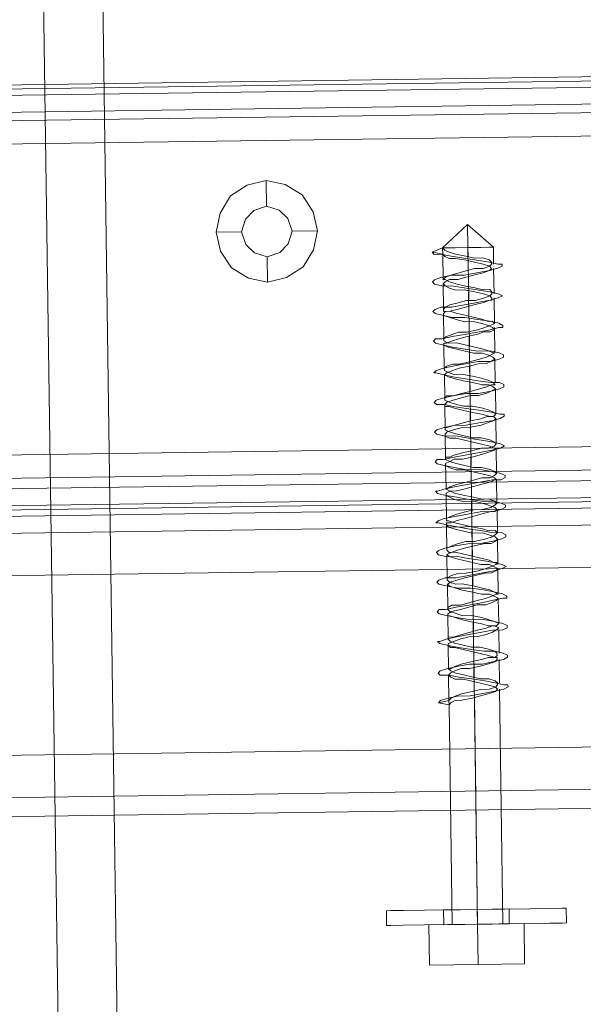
# Model space of a CAD drawing. Extents: x 147111805 to 147230536, y 410950310 to 411028142.
# Tile 120 of 256: x 147170173 to 147170229, y 410977427 to 410977526. Entities that reach past the tile are written whole.
import ezdxf

# ---------------------------------------------------------------- set-up
doc = ezdxf.new("R2010")
doc.units = 0
doc.header["$LTSCALE"] = 100
doc.layers.add('T--A9041--_VERHARDINGEN_Tegels', color=9, linetype='Continuous', transparency=0.3)
doc.layers.add('T--L9071--_TERREINMEUBILAIR_Stoelen', color=1, linetype='Continuous')

# ---------------------------------------------------------------- blocks, each defined once
blk = doc.blocks.new('Picknicktafel 180x160cm')
at = {"layer": 'T--L9071--_TERREINMEUBILAIR_Stoelen', "lineweight": 0}
for p, q in [((1583.628, 1589.117), (1583.628, 0)), ((1601.571, 0), (1601.571, 1589.117)), ((1579.407, 1588.061), (1579.407, 1.055)), ((1605.793, 1588.061), (1605.793, 1.055)), ((1577.507, 3.589), (1577.507, 1585.528)), ((1607.482, 1585.528), (1607.482, 3.589)), ((1577.507, 1540.565), (1577.507, 48.552)), ((1607.482, 1540.565), (1607.482, 48.552)), ((1579.407, 1538.032), (1579.407, 51.085)), ((1605.793, 1538.032), (1605.793, 51.085)), ((1583.628, 1537.188), (1583.628, 52.14)), ((1601.571, 1537.188), (1601.571, 52.14)), ((1607.482, 10.555), (1607.482, 277.8)), ((1607.482, 10.555), (1607.482, 277.8)), ((1608.538, 10.555), (1608.538, 277.8)), ((1611.282, 10.555), (1611.282, 277.8)), ((1613.604, 277.8), (1613.604, 10.555)), ((1644.635, 10.555), (1644.635, 277.8)), ((1644.635, 10.555), (1644.635, 277.8)), ((1647.801, 10.555), (1647.801, 277.8)), ((1650.123, 10.555), (1650.123, 277.8)), ((1650.545, 277.8), (1650.545, 10.555)), ((1607.482, 259.857), (1607.482, 28.287)), ((1608.115, 28.287), (1608.115, 259.857)), ((1610.226, 28.287), (1610.226, 259.857)), ((1613.604, 28.287), (1613.604, 259.857)), ((1613.604, 28.287), (1613.604, 259.857)), ((1644.635, 259.857), (1644.635, 28.287)), ((1646.957, 28.287), (1646.957, 259.857)), ((1649.49, 28.287), (1649.49, 259.857)), ((1650.545, 28.287), (1650.545, 259.857)), ((1650.545, 28.287), (1650.545, 259.857)), ((1794.089, 131.089), (6.122, 131.089)), ((6.122, 131.089), (1794.089, 131.089)), ((1794.089, 131.089), (6.122, 131.089)), ((1794.089, 131.089), (6.122, 131.089)), ((6.122, 125.179), (1794.089, 125.179)), ((1794.089, 125.179), (6.122, 125.179)), ((1794.089, 125.179), (6.122, 125.179)), ((1794.089, 125.179), (6.122, 125.179)), ((1633.658, 113.78), (1635.558, 114.202)), ((1635.558, 114.202), (1637.457, 113.78)), ((1635.558, 114.202), (1635.558, 111.669)), ((1631.969, 112.724), (1633.658, 113.78)), ((1637.457, 113.78), (1639.146, 112.724)), ((1630.914, 111.036), (1631.969, 112.724)), ((1639.146, 112.724), (1640.202, 111.036)), ((1634.291, 111.247), (1633.447, 110.402)), ((1633.447, 110.402), (1634.291, 111.247)), ((1635.558, 111.669), (1634.291, 111.247)), ((1634.291, 111.247), (1635.558, 111.669)), ((1636.824, 111.247), (1635.558, 111.669)), ((1635.558, 111.669), (1636.824, 111.247)), ((1637.669, 110.402), (1636.824, 111.247)), ((1636.824, 111.247), (1637.669, 110.402)), ((1630.491, 109.136), (1630.914, 111.036)), ((1633.447, 110.402), (1633.025, 109.136)), ((1633.025, 109.136), (1633.447, 110.402)), ((1638.091, 109.136), (1637.669, 110.402)), ((1637.669, 110.402), (1638.091, 109.136)), ((1640.202, 111.036), (1640.624, 109.136)), ((1630.914, 107.236), (1630.491, 109.136)), ((1630.491, 109.136), (1630.491, 109.136)), ((1630.491, 109.136), (1633.025, 109.136)), ((1633.025, 109.136), (1633.447, 107.869)), ((1633.447, 107.869), (1633.025, 109.136)), ((1633.025, 109.136), (1633.025, 109.136)), ((1637.669, 107.869), (1638.091, 109.136)), ((1638.091, 109.136), (1637.669, 107.869)), ((1638.091, 109.136), (1638.091, 109.136)), ((1640.624, 109.136), (1638.091, 109.136)), ((1640.624, 109.136), (1640.202, 107.236)), ((1631.969, 105.547), (1630.914, 107.236)), ((1633.447, 107.869), (1634.291, 107.025)), ((1634.291, 107.025), (1633.447, 107.869)), ((1636.824, 107.025), (1637.669, 107.869)), ((1637.669, 107.869), (1636.824, 107.025)), ((1640.202, 107.236), (1639.146, 105.547)), ((1634.291, 107.025), (1635.558, 106.603)), ((1635.558, 106.603), (1634.291, 107.025)), ((1635.558, 106.603), (1636.824, 107.025)), ((1636.824, 107.025), (1635.558, 106.603)), ((1635.558, 104.069), (1635.558, 106.603)), ((1633.658, 104.492), (1631.969, 105.547)), ((1639.146, 105.547), (1637.457, 104.492)), ((1635.558, 104.069), (1633.658, 104.492)), ((1637.457, 104.492), (1635.558, 104.069)), ((1566.108, 98.159), (1566.108, 97.737)), ((1566.108, 97.737), (1566.108, 98.159)), ((1566.108, 98.159), (1566.108, 98.159)), ((1567.585, 98.159), (1566.108, 98.159)), ((1566.108, 97.737), (1566.108, 96.47)), ((1566.108, 96.47), (1566.108, 97.737)), ((1567.585, 98.159), (1567.585, 97.737)), ((1567.585, 97.737), (1567.585, 98.159)), ((1567.585, 98.159), (1567.585, 98.159)), ((1567.585, 97.737), (1567.585, 96.47)), ((1567.585, 96.47), (1567.585, 97.737)), ((1566.108, 96.47), (1566.108, 94.359)), ((1566.108, 94.359), (1566.108, 96.47)), ((1567.585, 96.47), (1567.585, 94.359)), ((1567.585, 94.359), (1567.585, 96.47)), ((1566.108, 94.359), (1566.108, 91.826)), ((1566.108, 91.826), (1566.108, 94.359)), ((1567.585, 94.359), (1567.585, 91.826)), ((1567.585, 91.826), (1567.585, 94.359)), ((1566.108, 93.937), (1562.097, 93.937)), ((1562.097, 93.937), (1562.097, 89.082)), ((1566.108, 93.937), (1562.097, 93.937)), ((1562.097, 89.082), (1562.097, 93.937)), ((1566.108, 89.082), (1566.108, 93.937)), ((1566.108, 93.937), (1566.108, 89.082)), ((1566.108, 92.459), (1566.108, 92.037)), ((1566.108, 92.037), (1566.108, 92.459)), ((1566.108, 92.459), (1566.108, 92.459)), ((1567.585, 92.459), (1566.108, 92.459)), ((1567.585, 92.037), (1567.585, 92.459)), ((1567.585, 92.459), (1567.585, 92.037)), ((1588.273, 92.67), (1588.061, 91.615)), ((1588.484, 92.459), (1588.273, 92.67)), ((1588.484, 91.615), (1588.273, 92.67)), ((1588.695, 91.826), (1588.484, 92.459)), ((1591.228, 92.67), (1591.017, 92.459)), ((1591.017, 92.459), (1591.017, 91.615)), ((1591.439, 92.459), (1591.228, 92.67)), ((1591.65, 91.826), (1591.439, 92.459)), ((1594.183, 92.459), (1593.972, 91.615)), ((1594.394, 92.67), (1594.183, 92.459)), ((1594.394, 92.459), (1594.394, 92.67)), ((1594.605, 91.826), (1594.394, 92.459)), ((1597.139, 92.459), (1596.927, 91.615)), ((1597.35, 92.67), (1597.139, 92.459)), ((1597.561, 92.459), (1597.35, 92.67)), ((1597.561, 91.826), (1597.561, 92.459)), ((1600.094, 92.459), (1599.883, 91.615)), ((1600.305, 92.67), (1600.094, 92.459)), ((1600.516, 92.459), (1600.305, 92.67)), ((1600.727, 91.826), (1600.516, 92.459)), ((1603.049, 92.459), (1602.838, 91.615)), ((1603.26, 92.67), (1603.049, 92.459)), ((1603.471, 92.459), (1603.26, 92.67)), ((1603.682, 91.826), (1603.471, 92.459)), ((1606.216, 92.459), (1606.004, 91.615)), ((1606.427, 92.459), (1606.216, 92.67)), ((1606.216, 92.67), (1606.216, 92.459)), ((1606.638, 91.826), (1606.427, 92.459)), ((1609.171, 92.459), (1608.96, 91.615)), ((1609.382, 92.67), (1609.171, 92.459)), ((1609.382, 92.459), (1609.382, 92.67)), ((1609.593, 91.826), (1609.382, 92.459)), ((1612.126, 92.459), (1611.915, 91.615)), ((1612.337, 92.67), (1612.126, 92.459)), ((1612.548, 92.459), (1612.337, 92.67)), ((1612.548, 91.826), (1612.548, 92.459)), ((1615.082, 92.459), (1614.87, 91.615)), ((1615.293, 92.67), (1615.082, 92.459)), ((1615.504, 92.459), (1615.293, 92.67)), ((1615.715, 91.826), (1615.504, 92.459)), ((1618.248, 92.67), (1618.037, 92.459)), ((1618.037, 92.459), (1618.037, 91.615)), ((1618.459, 92.459), (1618.248, 92.67)), ((1618.67, 91.826), (1618.459, 92.459)), ((1621.203, 92.459), (1620.992, 91.615)), ((1621.414, 92.459), (1621.203, 92.67)), ((1621.203, 92.67), (1621.203, 92.459)), ((1621.625, 91.826), (1621.414, 92.459)), ((1624.159, 92.459), (1623.947, 91.615)), ((1624.37, 92.67), (1624.159, 92.459)), ((1624.581, 92.459), (1624.37, 92.67)), ((1624.581, 91.826), (1624.581, 92.459)), ((1627.114, 92.459), (1626.903, 91.615)), ((1627.325, 92.67), (1627.114, 92.459)), ((1627.536, 92.459), (1627.325, 92.67)), ((1627.747, 91.826), (1627.536, 92.459)), ((1630.069, 92.459), (1629.858, 91.615)), ((1630.28, 92.67), (1630.069, 92.459)), ((1630.491, 92.459), (1630.28, 92.67)), ((1630.702, 91.826), (1630.491, 92.459)), ((1633.236, 92.67), (1633.025, 92.459)), ((1633.236, 92.67), (1633.025, 91.615)), ((1633.025, 92.459), (1633.025, 91.826)), ((1633.658, 91.615), (1633.236, 92.67)), ((1566.108, 92.037), (1566.108, 90.77)), ((1566.108, 90.77), (1566.108, 92.037)), ((1566.108, 91.826), (1566.108, 89.082)), ((1566.108, 89.082), (1566.108, 91.826)), ((1566.108, 91.404), (1566.108, 91.615)), ((1566.108, 91.615), (1566.108, 91.404)), ((1566.108, 91.615), (1588.061, 91.615)), ((1567.585, 90.77), (1567.585, 92.037)), ((1567.585, 92.037), (1567.585, 90.77)), ((1567.585, 91.826), (1567.585, 89.082)), ((1567.585, 89.082), (1567.585, 91.826)), ((1588.061, 91.615), (1588.484, 91.615)), ((1588.273, 91.404), (1588.061, 91.615)), ((1588.061, 91.615), (1588.484, 91.615)), ((1588.484, 91.615), (1588.695, 91.404)), ((1588.484, 91.615), (1591.017, 91.615)), ((1588.906, 90.77), (1588.695, 91.826)), ((1591.017, 91.615), (1590.806, 90.559)), ((1591.017, 91.615), (1590.806, 91.404)), ((1591.228, 91.404), (1591.017, 91.615)), ((1591.439, 91.404), (1591.65, 91.615)), ((1591.861, 90.77), (1591.65, 91.826)), ((1591.65, 91.615), (1591.65, 91.404)), ((1591.65, 91.615), (1593.972, 91.615)), ((1593.972, 91.615), (1593.761, 90.559)), ((1593.972, 91.615), (1593.761, 91.404)), ((1594.183, 91.615), (1593.972, 91.615)), ((1594.394, 90.982), (1594.183, 91.615)), ((1594.394, 91.404), (1594.605, 91.615)), ((1594.816, 90.77), (1594.605, 91.826)), ((1594.605, 91.615), (1594.816, 91.615)), ((1594.605, 91.615), (1597.139, 91.615)), ((1594.816, 91.615), (1594.816, 90.982)), ((1596.927, 91.615), (1596.716, 90.559)), ((1597.139, 91.615), (1596.927, 91.615)), ((1596.927, 91.615), (1596.927, 91.404)), ((1597.35, 91.193), (1597.139, 91.615)), ((1597.35, 91.404), (1597.561, 91.615)), ((1597.772, 90.77), (1597.561, 91.826)), ((1597.561, 91.615), (1597.772, 91.615)), ((1597.561, 91.615), (1600.094, 91.615)), ((1597.772, 91.615), (1597.983, 91.193)), ((1599.883, 91.615), (1599.672, 90.559)), ((1600.094, 91.615), (1599.883, 91.404)), ((1600.305, 91.193), (1600.094, 91.615)), ((1600.305, 91.404), (1600.516, 91.615)), ((1600.516, 91.615), (1600.727, 91.615)), ((1600.516, 91.615), (1603.049, 91.615)), ((1600.727, 90.77), (1600.727, 91.826)), ((1600.727, 91.615), (1600.938, 91.193)), ((1602.838, 91.615), (1602.838, 90.559)), ((1603.049, 91.615), (1602.838, 91.404)), ((1603.26, 91.193), (1603.049, 91.615)), ((1603.26, 91.404), (1603.471, 91.615)), ((1603.471, 91.615), (1603.682, 91.615)), ((1603.471, 91.615), (1606.004, 91.615)), ((1603.894, 90.77), (1603.682, 91.826)), ((1603.682, 91.615), (1603.894, 91.193)), ((1606.004, 91.615), (1605.793, 90.559)), ((1606.004, 91.615), (1605.793, 91.404)), ((1606.216, 91.615), (1606.004, 91.615)), ((1606.216, 91.193), (1606.216, 91.615)), ((1606.427, 91.404), (1606.427, 91.615)), ((1606.427, 91.615), (1606.638, 91.615)), ((1606.849, 90.77), (1606.638, 91.826)), ((1606.638, 91.615), (1606.849, 91.193)), ((1606.638, 91.615), (1608.96, 91.615)), ((1608.96, 91.615), (1608.749, 90.559)), ((1608.96, 91.615), (1608.749, 91.193)), ((1609.171, 91.615), (1608.96, 91.615)), ((1609.382, 91.193), (1609.171, 91.615)), ((1609.382, 91.193), (1609.593, 91.615)), ((1609.804, 90.77), (1609.593, 91.826)), ((1609.593, 91.615), (1609.804, 91.193)), ((1609.593, 91.615), (1612.126, 91.615)), ((1611.915, 91.615), (1611.704, 90.559)), ((1611.915, 91.615), (1611.704, 91.193)), ((1612.126, 91.615), (1611.915, 91.615)), ((1612.337, 91.193), (1612.126, 91.615)), ((1612.337, 91.193), (1612.548, 91.615)), ((1612.759, 90.77), (1612.548, 91.826)), ((1612.548, 91.615), (1612.759, 91.615)), ((1612.548, 91.615), (1615.082, 91.615)), ((1612.759, 91.615), (1612.759, 91.193)), ((1614.87, 91.615), (1614.659, 91.193)), ((1614.87, 91.615), (1614.87, 90.559)), ((1615.082, 91.615), (1614.87, 91.615)), ((1615.293, 91.404), (1615.082, 91.615)), ((1615.293, 91.193), (1615.504, 91.615)), ((1615.504, 91.615), (1615.715, 91.615)), ((1615.504, 91.615), (1618.037, 91.615)), ((1615.926, 90.77), (1615.715, 91.826)), ((1615.715, 91.615), (1615.715, 91.404)), ((1618.037, 91.615), (1617.826, 90.77)), ((1618.037, 91.615), (1617.826, 91.615)), ((1617.826, 91.615), (1617.826, 91.193)), ((1618.248, 91.404), (1618.037, 91.615)), ((1618.248, 91.193), (1618.459, 91.615)), ((1618.459, 91.615), (1618.67, 91.615)), ((1618.881, 90.77), (1618.67, 91.826)), ((1618.67, 91.615), (1618.881, 91.404)), ((1618.67, 91.615), (1620.992, 91.615)), ((1620.992, 91.615), (1620.781, 90.77)), ((1620.992, 91.615), (1620.781, 91.193)), ((1621.203, 91.404), (1620.992, 91.615)), ((1621.203, 91.193), (1621.414, 91.615)), ((1621.414, 91.615), (1621.625, 91.615)), ((1621.837, 90.77), (1621.625, 91.826)), ((1621.625, 91.615), (1621.837, 91.404)), ((1621.625, 91.615), (1623.947, 91.615)), ((1623.947, 91.615), (1623.736, 90.77)), ((1623.947, 91.615), (1623.736, 91.193)), ((1624.159, 91.615), (1623.947, 91.615)), ((1624.159, 91.193), (1624.37, 91.615)), ((1624.159, 91.404), (1624.159, 91.615)), ((1624.37, 91.615), (1624.581, 91.615)), ((1624.792, 90.77), (1624.581, 91.826)), ((1624.581, 91.615), (1624.792, 91.404)), ((1624.581, 91.615), (1627.114, 91.615)), ((1626.903, 91.615), (1626.692, 90.77)), ((1626.903, 91.615), (1626.692, 90.982)), ((1627.114, 91.615), (1626.903, 91.615)), ((1627.325, 91.404), (1627.114, 91.615)), ((1627.325, 90.982), (1627.325, 91.615)), ((1627.325, 91.615), (1627.536, 91.615)), ((1627.536, 91.615), (1627.747, 91.404)), ((1627.536, 91.615), (1630.069, 91.615)), ((1627.747, 90.77), (1627.747, 91.826)), ((1629.858, 91.615), (1629.858, 90.77)), ((1630.069, 91.615), (1629.858, 91.404)), ((1630.28, 91.404), (1630.069, 91.615)), ((1630.491, 91.404), (1630.491, 91.615)), ((1630.491, 91.615), (1630.702, 91.404)), ((1630.491, 91.615), (1633.025, 91.615)), ((1630.914, 90.77), (1630.702, 91.826)), ((1633.025, 91.826), (1632.813, 90.77)), ((1633.025, 91.615), (1632.813, 91.404)), ((1633.658, 91.615), (1633.025, 91.615)), ((1633.025, 91.615), (1633.658, 91.615)), ((1633.447, 91.404), (1633.658, 91.615)), ((1633.658, 91.404), (1633.658, 91.615)), ((1633.658, 91.615), (1633.658, 91.404)), ((1635.98, 89.082), (1633.658, 91.615)), ((1566.108, 90.348), (1566.108, 91.404)), ((1566.108, 91.404), (1566.108, 90.348)), ((1566.108, 90.77), (1566.108, 89.082)), ((1566.108, 89.082), (1566.108, 90.77)), ((1567.585, 89.082), (1567.585, 90.77)), ((1567.585, 90.77), (1567.585, 89.082)), ((1588.484, 90.982), (1588.273, 91.404)), ((1588.484, 90.348), (1588.484, 90.982)), ((1588.695, 91.404), (1588.906, 90.982)), ((1588.906, 90.982), (1589.117, 90.348)), ((1588.906, 89.504), (1588.906, 90.77)), ((1590.806, 91.404), (1590.595, 90.982)), ((1590.595, 90.982), (1590.595, 90.137)), ((1590.806, 90.559), (1590.595, 89.293)), ((1591.017, 90.137), (1591.228, 90.982)), ((1591.228, 90.982), (1591.439, 91.404)), ((1591.439, 90.982), (1591.228, 91.404)), ((1591.65, 90.348), (1591.439, 90.982)), ((1591.65, 91.404), (1591.861, 90.982)), ((1591.861, 90.982), (1592.072, 90.348)), ((1592.072, 89.504), (1591.861, 90.77)), ((1593.761, 90.982), (1593.55, 90.137)), ((1593.761, 90.559), (1593.55, 89.293)), ((1593.761, 91.404), (1593.761, 90.982)), ((1593.972, 90.137), (1594.183, 90.982)), ((1594.183, 90.982), (1594.394, 91.404)), ((1594.605, 90.348), (1594.394, 90.982)), ((1594.816, 90.982), (1595.028, 90.348)), ((1595.028, 89.504), (1594.816, 90.77)), ((1596.716, 90.77), (1596.505, 90.137)), ((1596.716, 90.559), (1596.505, 89.293)), ((1596.927, 91.404), (1596.716, 90.77)), ((1596.927, 90.137), (1597.139, 90.77)), ((1597.139, 90.77), (1597.35, 91.404)), ((1597.561, 90.348), (1597.35, 91.193)), ((1597.983, 89.504), (1597.772, 90.77)), ((1597.983, 91.193), (1597.983, 90.348)), ((1599.672, 90.77), (1599.461, 90.137)), ((1599.883, 91.404), (1599.672, 90.77)), ((1599.672, 90.559), (1599.672, 89.293)), ((1600.094, 90.77), (1600.305, 91.404)), ((1600.094, 90.137), (1600.094, 90.77)), ((1600.516, 90.559), (1600.305, 91.193)), ((1600.727, 89.715), (1600.516, 90.559)), ((1600.938, 89.504), (1600.727, 90.77)), ((1600.938, 91.193), (1601.149, 90.559)), ((1601.149, 90.559), (1601.149, 89.715)), ((1602.627, 90.77), (1602.416, 89.926)), ((1602.838, 91.404), (1602.627, 90.77)), ((1602.838, 90.559), (1602.627, 89.504)), ((1603.049, 89.926), (1603.26, 90.77)), ((1603.26, 90.77), (1603.26, 91.404)), ((1603.471, 90.559), (1603.26, 91.193)), ((1603.682, 89.715), (1603.471, 90.559)), ((1603.894, 91.193), (1604.105, 90.559)), ((1604.105, 89.504), (1603.894, 90.77)), ((1604.105, 90.559), (1604.316, 89.715)), ((1605.582, 90.77), (1605.371, 89.926)), ((1605.793, 91.404), (1605.582, 90.77)), ((1605.793, 90.559), (1605.582, 89.504)), ((1606.004, 89.926), (1606.216, 90.77)), ((1606.216, 90.77), (1606.427, 91.404)), ((1606.427, 90.559), (1606.216, 91.193)), ((1606.638, 89.715), (1606.427, 90.559)), ((1606.849, 91.193), (1607.06, 90.559)), ((1607.06, 89.504), (1606.849, 90.77)), ((1607.06, 90.559), (1607.271, 89.715)), ((1608.538, 90.77), (1608.326, 89.926)), ((1608.749, 91.193), (1608.538, 90.77)), ((1608.749, 90.559), (1608.538, 89.504)), ((1608.96, 89.926), (1609.171, 90.77)), ((1609.171, 90.77), (1609.382, 91.193)), ((1609.382, 90.559), (1609.382, 91.193)), ((1609.593, 89.715), (1609.382, 90.559)), ((1609.804, 91.193), (1610.015, 90.559)), ((1610.015, 89.504), (1609.804, 90.77)), ((1610.015, 90.559), (1610.226, 89.715)), ((1611.704, 91.193), (1611.493, 90.559)), ((1611.704, 90.559), (1611.493, 89.504)), ((1611.493, 90.559), (1611.493, 89.715)), ((1611.915, 89.715), (1612.126, 90.559)), ((1612.126, 90.559), (1612.337, 91.193)), ((1612.548, 90.77), (1612.337, 91.193)), ((1612.548, 89.926), (1612.548, 90.77)), ((1612.759, 91.193), (1612.971, 90.77)), ((1612.971, 89.504), (1612.759, 90.77)), ((1612.971, 90.77), (1613.182, 89.926)), ((1614.659, 90.559), (1614.448, 89.715)), ((1614.659, 91.193), (1614.659, 90.559)), ((1614.87, 90.559), (1614.659, 89.504)), ((1614.87, 89.715), (1615.082, 90.559)), ((1615.082, 90.559), (1615.293, 91.193)), ((1615.504, 90.77), (1615.293, 91.404)), ((1615.715, 89.926), (1615.504, 90.77)), ((1615.715, 91.404), (1615.926, 90.77)), ((1615.926, 89.504), (1615.926, 90.77)), ((1615.926, 90.77), (1616.137, 89.926)), ((1617.615, 90.559), (1617.404, 89.715)), ((1617.826, 91.193), (1617.615, 90.559)), ((1617.826, 90.77), (1617.615, 89.504)), ((1617.826, 89.715), (1618.037, 90.559)), ((1618.037, 90.559), (1618.248, 91.193)), ((1618.459, 90.77), (1618.248, 91.404)), ((1618.67, 89.926), (1618.459, 90.77)), ((1618.881, 91.404), (1618.881, 90.77)), ((1619.092, 89.504), (1618.881, 90.77)), ((1618.881, 90.77), (1619.092, 89.926)), ((1620.57, 90.559), (1620.359, 89.715)), ((1620.781, 91.193), (1620.57, 90.559)), ((1620.781, 90.77), (1620.57, 89.504)), ((1620.992, 90.559), (1621.203, 91.193)), ((1620.992, 89.715), (1620.992, 90.559)), ((1621.414, 90.77), (1621.203, 91.404)), ((1621.625, 90.137), (1621.414, 90.77)), ((1621.837, 91.404), (1622.048, 90.77)), ((1622.048, 89.504), (1621.837, 90.77)), ((1622.048, 90.77), (1622.048, 90.137)), ((1623.736, 91.193), (1623.525, 90.348)), ((1623.736, 90.77), (1623.525, 89.504)), ((1624.37, 90.77), (1624.159, 91.404)), ((1624.159, 90.348), (1624.159, 91.193)), ((1624.581, 90.137), (1624.37, 90.77)), ((1624.792, 91.404), (1625.003, 90.77)), ((1625.003, 89.504), (1624.792, 90.77)), ((1625.003, 90.77), (1625.214, 90.137)), ((1626.692, 90.982), (1626.481, 90.348)), ((1626.692, 90.77), (1626.692, 89.504)), ((1627.114, 90.348), (1627.325, 90.982)), ((1627.325, 90.982), (1627.325, 91.404)), ((1627.536, 90.137), (1627.325, 90.982)), ((1627.747, 91.404), (1627.958, 90.982)), ((1627.958, 89.504), (1627.747, 90.77)), ((1627.958, 90.982), (1628.169, 90.137)), ((1629.647, 90.982), (1629.436, 90.348)), ((1629.858, 91.404), (1629.647, 90.982)), ((1629.858, 90.77), (1629.647, 89.504)), ((1630.069, 90.348), (1630.28, 90.982)), ((1630.28, 90.982), (1630.491, 91.404)), ((1630.491, 90.982), (1630.28, 91.404)), ((1630.491, 90.137), (1630.491, 90.982)), ((1630.702, 91.404), (1630.914, 90.982)), ((1630.914, 90.982), (1631.125, 90.137)), ((1630.914, 89.504), (1630.914, 90.77)), ((1632.813, 91.404), (1632.602, 90.982)), ((1632.602, 90.982), (1632.602, 90.348)), ((1632.813, 90.77), (1632.602, 89.504)), ((1633.025, 90.348), (1633.236, 90.982)), ((1633.236, 90.982), (1633.447, 91.404)), ((1633.658, 90.348), (1633.658, 91.404)), ((1633.658, 91.404), (1633.658, 90.348)), ((1566.108, 89.082), (1566.108, 90.348)), ((1566.108, 90.348), (1566.108, 89.082)), ((1588.695, 89.293), (1588.484, 90.348)), ((1589.117, 88.237), (1588.906, 89.504)), ((1589.117, 90.348), (1589.328, 89.293)), ((1590.595, 90.137), (1590.383, 89.293)), ((1590.806, 89.293), (1591.017, 90.137)), ((1591.65, 89.504), (1591.65, 90.348)), ((1591.861, 88.448), (1591.65, 89.504)), ((1592.072, 90.348), (1592.283, 89.504)), ((1592.072, 88.237), (1592.072, 89.504)), ((1592.283, 89.504), (1592.494, 88.448)), ((1593.55, 90.137), (1593.339, 89.293)), ((1593.761, 89.293), (1593.972, 90.137)), ((1594.816, 89.504), (1594.605, 90.348)), ((1594.816, 88.66), (1594.816, 89.504)), ((1595.028, 90.348), (1595.239, 89.504)), ((1595.239, 88.237), (1595.028, 89.504)), ((1595.239, 89.504), (1595.45, 88.66)), ((1596.505, 90.137), (1596.294, 89.293)), ((1596.927, 89.293), (1596.927, 90.137)), ((1597.772, 89.504), (1597.561, 90.348)), ((1597.983, 88.66), (1597.772, 89.504)), ((1597.983, 90.348), (1598.194, 89.504)), ((1598.194, 88.237), (1597.983, 89.504)), ((1598.194, 89.504), (1598.405, 88.66)), ((1599.461, 90.137), (1599.249, 89.082)), ((1599.883, 89.082), (1600.094, 90.137)), ((1600.938, 88.66), (1600.727, 89.715)), ((1601.149, 88.237), (1600.938, 89.504)), ((1601.149, 89.715), (1601.36, 88.66)), ((1602.416, 89.926), (1602.205, 89.082)), ((1602.627, 89.504), (1602.416, 88.026)), ((1602.838, 89.082), (1603.049, 89.926)), ((1603.894, 88.871), (1603.682, 89.715)), ((1604.105, 88.237), (1604.105, 89.504)), ((1604.316, 89.715), (1604.316, 88.871)), ((1605.371, 89.926), (1605.16, 89.082)), ((1605.582, 89.504), (1605.371, 88.026)), ((1605.793, 89.082), (1606.004, 89.926)), ((1606.849, 88.871), (1606.638, 89.715)), ((1607.271, 88.237), (1607.06, 89.504)), ((1607.271, 89.715), (1607.482, 88.871)), ((1608.326, 89.926), (1608.326, 88.871)), ((1608.538, 89.504), (1608.326, 88.026)), ((1608.749, 88.871), (1608.96, 89.926)), ((1609.804, 88.871), (1609.593, 89.715)), ((1610.226, 88.237), (1610.015, 89.504)), ((1610.226, 89.715), (1610.437, 88.871)), ((1611.493, 89.715), (1611.282, 88.871)), ((1611.493, 89.504), (1611.493, 88.237)), ((1611.704, 88.871), (1611.915, 89.715)), ((1612.759, 88.871), (1612.548, 89.926)), ((1613.182, 88.237), (1612.971, 89.504)), ((1613.182, 89.926), (1613.393, 88.871)), ((1614.448, 89.715), (1614.237, 88.871)), ((1614.659, 89.504), (1614.448, 88.237)), ((1614.659, 88.871), (1614.87, 89.715)), ((1615.715, 89.082), (1615.715, 89.926)), ((1616.137, 88.237), (1615.926, 89.504)), ((1616.137, 89.926), (1616.348, 89.082)), ((1617.404, 89.715), (1617.192, 88.871)), ((1617.615, 89.504), (1617.404, 88.237)), ((1617.826, 88.871), (1617.826, 89.715)), ((1618.881, 89.082), (1618.67, 89.926)), ((1619.092, 89.926), (1619.303, 89.082)), ((1619.092, 88.237), (1619.092, 89.504)), ((1620.359, 89.715), (1620.148, 88.66)), ((1620.57, 89.504), (1620.359, 88.237)), ((1620.781, 88.66), (1620.992, 89.715)), ((1621.837, 89.082), (1621.625, 90.137)), ((1622.048, 90.137), (1622.259, 89.082)), ((1622.259, 88.237), (1622.048, 89.504)), ((1623.314, 89.504), (1623.103, 88.66)), ((1623.525, 90.348), (1623.314, 89.504)), ((1623.525, 89.504), (1623.314, 88.237)), ((1623.736, 88.66), (1623.947, 89.504)), ((1623.947, 89.504), (1624.159, 90.348)), ((1624.792, 89.293), (1624.581, 90.137)), ((1625.214, 88.237), (1625.003, 89.504)), ((1625.214, 90.137), (1625.214, 89.293)), ((1626.481, 90.348), (1626.269, 89.504)), ((1626.269, 89.504), (1626.269, 88.66)), ((1626.692, 89.504), (1626.481, 88.237)), ((1626.692, 88.66), (1626.903, 89.504)), ((1626.903, 89.504), (1627.114, 90.348)), ((1627.747, 89.293), (1627.536, 90.137)), ((1628.169, 88.237), (1627.958, 89.504)), ((1628.169, 90.137), (1628.38, 89.293)), ((1629.436, 89.504), (1629.225, 88.448)), ((1629.436, 90.348), (1629.436, 89.504)), ((1629.647, 89.504), (1629.436, 88.237)), ((1629.647, 88.448), (1629.858, 89.504)), ((1629.858, 89.504), (1630.069, 90.348)), ((1630.702, 89.293), (1630.491, 90.137)), ((1631.125, 88.237), (1630.914, 89.504)), ((1631.125, 90.137), (1631.336, 89.293)), ((1632.602, 90.348), (1632.391, 89.293)), ((1632.602, 89.504), (1632.391, 88.237)), ((1632.813, 89.293), (1633.025, 90.348)), ((1633.658, 89.082), (1633.658, 90.348)), ((1633.658, 90.348), (1633.658, 89.082)), ((1562.097, 89.082), (1562.097, 84.438)), ((1566.108, 89.082), (1562.097, 89.082)), ((1562.097, 84.438), (1562.097, 89.082)), ((1566.108, 89.082), (1562.097, 89.082)), ((1566.108, 87.815), (1566.108, 89.082)), ((1566.108, 89.082), (1566.108, 87.815)), ((1566.108, 84.438), (1566.108, 89.082)), ((1566.108, 89.082), (1566.108, 84.438)), ((1566.108, 89.082), (1588.695, 89.082)), ((1566.108, 89.082), (1590.383, 89.082)), ((1566.108, 89.082), (1566.108, 86.338)), ((1566.108, 86.338), (1566.108, 89.082)), ((1566.108, 89.082), (1566.108, 87.604)), ((1566.108, 87.604), (1566.108, 89.082)), ((1567.585, 89.082), (1566.108, 89.082)), ((1567.585, 89.082), (1566.108, 89.082)), ((1567.585, 89.082), (1566.108, 89.082)), ((1567.585, 89.082), (1566.108, 89.082)), ((1567.585, 87.604), (1567.585, 89.082)), ((1567.585, 89.082), (1567.585, 87.604)), ((1567.585, 89.082), (1567.585, 86.338)), ((1567.585, 86.338), (1567.585, 89.082)), ((1588.906, 88.448), (1588.695, 89.293)), ((1589.328, 89.293), (1589.539, 88.448)), ((1589.328, 89.082), (1591.861, 89.082)), ((1590.383, 89.293), (1590.172, 88.448)), ((1590.595, 89.293), (1590.383, 88.026)), ((1590.595, 88.448), (1590.806, 89.293)), ((1590.806, 89.082), (1593.339, 89.082)), ((1592.283, 89.082), (1594.816, 89.082)), ((1593.339, 89.293), (1593.128, 88.448)), ((1593.55, 89.293), (1593.339, 88.026)), ((1593.761, 88.448), (1593.761, 89.293)), ((1593.761, 89.082), (1596.294, 89.082)), ((1595.028, 87.815), (1594.816, 88.66)), ((1595.239, 89.082), (1597.772, 89.082)), ((1595.45, 88.66), (1595.661, 87.815)), ((1596.294, 89.293), (1596.083, 88.237)), ((1596.505, 89.293), (1596.505, 88.026)), ((1596.716, 88.237), (1596.927, 89.293)), ((1596.927, 89.082), (1599.249, 89.082)), ((1597.983, 87.815), (1597.983, 88.66)), ((1598.405, 89.082), (1600.727, 89.082)), ((1598.405, 88.66), (1598.616, 87.815)), ((1599.249, 89.082), (1599.038, 88.237)), ((1599.672, 89.293), (1599.461, 88.026)), ((1599.672, 88.237), (1599.883, 89.082)), ((1599.883, 89.082), (1602.205, 89.082)), ((1601.149, 87.815), (1600.938, 88.66)), ((1601.36, 89.082), (1603.682, 89.082)), ((1601.36, 88.66), (1601.571, 87.815)), ((1602.205, 89.082), (1601.994, 88.237)), ((1602.627, 88.237), (1602.838, 89.082)), ((1602.838, 89.082), (1605.371, 89.082)), ((1604.105, 87.815), (1603.894, 88.871)), ((1604.316, 89.082), (1606.849, 89.082)), ((1604.316, 88.871), (1604.527, 87.815)), ((1605.16, 89.082), (1605.16, 88.026)), ((1605.582, 88.026), (1605.793, 89.082)), ((1605.793, 89.082), (1608.326, 89.082)), ((1607.06, 88.026), (1606.849, 88.871)), ((1607.271, 89.082), (1609.804, 89.082)), ((1607.482, 88.871), (1607.482, 88.026)), ((1608.326, 88.871), (1608.115, 88.026)), ((1608.538, 88.026), (1608.749, 88.871)), ((1608.749, 89.082), (1611.282, 89.082)), ((1610.015, 88.026), (1609.804, 88.871)), ((1610.226, 89.082), (1612.759, 89.082)), ((1610.437, 88.871), (1610.649, 88.026)), ((1611.282, 88.871), (1611.071, 88.026)), ((1611.704, 88.026), (1611.704, 88.871)), ((1611.915, 89.082), (1614.237, 89.082)), ((1612.971, 88.026), (1612.759, 88.871)), ((1613.393, 89.082), (1615.715, 89.082)), ((1613.393, 88.871), (1613.604, 88.026)), ((1614.237, 88.871), (1614.026, 88.026)), ((1614.659, 88.026), (1614.659, 88.871)), ((1614.87, 89.082), (1617.192, 89.082)), ((1615.926, 88.026), (1615.715, 89.082)), ((1616.348, 89.082), (1616.559, 88.026)), ((1616.348, 89.082), (1618.881, 89.082)), ((1617.192, 88.871), (1616.981, 87.815)), ((1617.615, 87.815), (1617.826, 88.871)), ((1617.826, 89.082), (1620.359, 89.082)), ((1618.881, 88.237), (1618.881, 89.082)), ((1619.303, 89.082), (1619.514, 88.237)), ((1619.303, 89.082), (1621.837, 89.082)), ((1620.148, 88.66), (1619.937, 87.815)), ((1620.57, 87.815), (1620.781, 88.66)), ((1620.781, 89.082), (1623.314, 89.082)), ((1622.048, 88.237), (1621.837, 89.082)), ((1622.259, 89.082), (1622.47, 88.237)), ((1622.259, 89.082), (1624.792, 89.082)), ((1623.103, 88.66), (1623.103, 87.815)), ((1623.525, 87.815), (1623.736, 88.66)), ((1623.736, 89.082), (1626.269, 89.082)), ((1625.003, 88.237), (1624.792, 89.293)), ((1625.214, 89.293), (1625.425, 88.237)), ((1625.425, 89.082), (1627.747, 89.082)), ((1626.269, 88.66), (1626.058, 87.815)), ((1626.481, 87.815), (1626.692, 88.66)), ((1626.903, 89.082), (1629.225, 89.082)), ((1627.958, 88.448), (1627.747, 89.293)), ((1628.38, 89.293), (1628.38, 88.448)), ((1628.38, 89.082), (1630.702, 89.082)), ((1629.858, 89.082), (1632.391, 89.082)), ((1630.914, 88.448), (1630.702, 89.293)), ((1631.336, 89.293), (1631.547, 88.448)), ((1631.336, 89.082), (1633.658, 89.082)), ((1632.391, 89.293), (1632.18, 88.448)), ((1632.602, 88.448), (1632.813, 89.293)), ((1632.813, 89.082), (1633.658, 89.082)), ((1633.658, 87.815), (1633.658, 89.082)), ((1633.658, 89.082), (1633.658, 87.815)), ((1635.98, 89.082), (1633.658, 86.549)), ((1635.98, 89.082), (1633.658, 89.082)), ((1635.98, 89.082), (1633.658, 89.082)), ((1566.108, 86.971), (1566.108, 87.815)), ((1566.108, 87.815), (1566.108, 86.971)), ((1566.108, 87.604), (1566.108, 86.338)), ((1566.108, 86.338), (1566.108, 87.604)), ((1567.585, 86.338), (1567.585, 87.604)), ((1567.585, 87.604), (1567.585, 86.338)), ((1589.117, 87.604), (1588.906, 88.448)), ((1589.328, 87.182), (1589.117, 88.237)), ((1589.328, 86.971), (1589.117, 87.604)), ((1589.539, 88.448), (1589.539, 87.604)), ((1589.539, 87.604), (1589.75, 86.971)), ((1589.961, 87.604), (1589.75, 86.971)), ((1590.172, 88.448), (1589.961, 87.604)), ((1590.383, 88.026), (1590.172, 86.971)), ((1590.383, 86.971), (1590.595, 87.604)), ((1590.595, 87.604), (1590.595, 88.448)), ((1592.072, 87.604), (1591.861, 88.448)), ((1592.283, 87.182), (1592.072, 88.237)), ((1592.283, 86.971), (1592.072, 87.604)), ((1592.494, 88.448), (1592.706, 87.604)), ((1592.706, 87.604), (1592.706, 86.971)), ((1592.917, 87.604), (1592.706, 86.971)), ((1593.128, 88.448), (1592.917, 87.604)), ((1593.339, 88.026), (1593.339, 86.971)), ((1593.339, 86.971), (1593.55, 87.604)), ((1593.55, 87.604), (1593.761, 88.448)), ((1595.239, 87.182), (1595.028, 87.815)), ((1595.45, 87.182), (1595.239, 88.237)), ((1595.661, 87.815), (1595.872, 87.182)), ((1596.083, 88.237), (1595.872, 87.604)), ((1595.872, 87.604), (1595.872, 86.971)), ((1596.505, 88.026), (1596.294, 86.971)), ((1596.294, 86.971), (1596.505, 87.604)), ((1596.505, 87.604), (1596.716, 88.237)), ((1598.194, 87.182), (1597.983, 87.815)), ((1598.405, 87.182), (1598.194, 88.237)), ((1598.616, 87.815), (1598.827, 87.182)), ((1599.038, 88.237), (1599.038, 87.393)), ((1599.461, 88.026), (1599.249, 86.971)), ((1599.461, 87.393), (1599.672, 88.237)), ((1601.36, 86.971), (1601.149, 88.237)), ((1601.149, 87.182), (1601.149, 87.815)), ((1601.571, 87.815), (1601.783, 87.182)), ((1601.994, 88.237), (1601.994, 87.393)), ((1602.416, 88.026), (1602.205, 86.971)), ((1602.416, 87.393), (1602.627, 88.237)), ((1604.316, 86.971), (1604.105, 88.237)), ((1604.105, 87.182), (1604.105, 87.815)), ((1604.527, 87.815), (1604.738, 87.182)), ((1605.16, 88.026), (1604.949, 87.393)), ((1605.371, 88.026), (1605.16, 86.971)), ((1605.371, 87.393), (1605.582, 88.026)), ((1607.271, 87.182), (1607.06, 88.026)), ((1607.271, 86.971), (1607.271, 88.237)), ((1607.482, 88.026), (1607.693, 87.182)), ((1608.115, 88.026), (1607.904, 87.393)), ((1608.326, 88.026), (1608.326, 86.971)), ((1608.538, 87.393), (1608.538, 88.026)), ((1610.226, 87.182), (1610.015, 88.026)), ((1610.437, 86.971), (1610.226, 88.237)), ((1610.649, 88.026), (1610.649, 87.182)), ((1611.071, 88.026), (1610.86, 87.182)), ((1611.493, 88.237), (1611.282, 86.971)), ((1611.493, 87.182), (1611.704, 88.026)), ((1613.182, 87.393), (1612.971, 88.026)), ((1613.393, 86.971), (1613.182, 88.237)), ((1613.604, 88.026), (1613.604, 87.393)), ((1614.026, 88.026), (1613.815, 87.182)), ((1614.448, 88.237), (1614.237, 86.971)), ((1614.448, 87.182), (1614.659, 88.026)), ((1616.137, 87.393), (1615.926, 88.026)), ((1616.348, 86.971), (1616.137, 88.237)), ((1616.559, 88.026), (1616.77, 87.393)), ((1616.981, 87.815), (1616.77, 87.182)), ((1617.404, 88.237), (1617.192, 86.971)), ((1617.404, 87.182), (1617.615, 87.815)), ((1619.092, 87.393), (1618.881, 88.237)), ((1619.303, 86.971), (1619.092, 88.237)), ((1619.514, 88.237), (1619.726, 87.393)), ((1619.937, 87.815), (1619.937, 87.182)), ((1620.359, 88.237), (1620.148, 86.971)), ((1620.359, 87.182), (1620.57, 87.815)), ((1622.048, 87.393), (1622.048, 88.237)), ((1622.259, 86.971), (1622.259, 88.237)), ((1622.47, 88.237), (1622.681, 87.393)), ((1623.103, 87.815), (1622.892, 87.182)), ((1623.314, 88.237), (1623.314, 86.971)), ((1623.314, 87.182), (1623.525, 87.815)), ((1625.214, 87.604), (1625.003, 88.237)), ((1625.425, 86.971), (1625.214, 88.237)), ((1625.214, 86.971), (1625.214, 87.604)), ((1625.425, 88.237), (1625.636, 87.604)), ((1625.636, 87.604), (1625.847, 86.971)), ((1626.058, 87.815), (1625.847, 87.182)), ((1626.481, 88.237), (1626.269, 86.971)), ((1626.269, 87.182), (1626.481, 87.815)), ((1628.169, 87.604), (1627.958, 88.448)), ((1628.38, 86.971), (1628.169, 88.237)), ((1628.38, 86.971), (1628.169, 87.604)), ((1628.38, 88.448), (1628.592, 87.604)), ((1628.592, 87.604), (1628.803, 86.971)), ((1629.014, 87.604), (1628.803, 86.971)), ((1629.225, 88.448), (1629.014, 87.604)), ((1629.436, 88.237), (1629.225, 86.971)), ((1629.436, 87.604), (1629.647, 88.448)), ((1629.436, 86.971), (1629.436, 87.604)), ((1631.125, 87.604), (1630.914, 88.448)), ((1631.336, 86.971), (1631.125, 88.237)), ((1631.336, 86.971), (1631.125, 87.604)), ((1631.547, 88.448), (1631.547, 87.604)), ((1631.547, 87.604), (1631.758, 86.971)), ((1631.969, 87.604), (1631.758, 86.971)), ((1632.18, 88.448), (1631.969, 87.604)), ((1632.391, 88.237), (1632.18, 86.971)), ((1632.391, 86.971), (1632.602, 87.604)), ((1632.602, 87.604), (1632.602, 88.448)), ((1633.658, 86.971), (1633.658, 87.815)), ((1633.658, 87.815), (1633.658, 86.971)), ((1566.108, 86.549), (1566.108, 86.971)), ((1566.108, 86.971), (1566.108, 86.549)), ((1566.108, 86.549), (1566.108, 86.549)), ((1566.108, 86.549), (1589.539, 86.549)), ((1589.539, 86.126), (1589.328, 87.182)), ((1589.539, 86.76), (1589.328, 86.971)), ((1589.75, 86.971), (1589.539, 86.76)), ((1589.75, 86.971), (1589.961, 86.76)), ((1590.172, 86.971), (1589.961, 86.126)), ((1589.961, 86.76), (1590.172, 86.76)), ((1590.172, 86.76), (1590.383, 86.971)), ((1590.172, 86.549), (1592.494, 86.549)), ((1592.494, 86.126), (1592.283, 87.182)), ((1592.494, 86.76), (1592.283, 86.971)), ((1592.706, 86.76), (1592.494, 86.76)), ((1592.706, 86.971), (1592.917, 86.76)), ((1592.706, 86.971), (1592.706, 86.76)), ((1592.917, 86.76), (1593.128, 86.76)), ((1593.339, 86.971), (1593.128, 86.126)), ((1593.128, 86.76), (1593.339, 86.971)), ((1593.128, 86.549), (1595.45, 86.549)), ((1595.45, 86.76), (1595.239, 87.182)), ((1595.45, 86.126), (1595.45, 87.182)), ((1595.661, 86.549), (1595.45, 86.76)), ((1595.872, 86.971), (1595.661, 86.549)), ((1595.872, 87.182), (1595.872, 86.76)), ((1595.872, 86.76), (1596.083, 86.549)), ((1596.294, 86.971), (1596.083, 86.126)), ((1596.083, 86.549), (1596.294, 86.971)), ((1596.083, 86.549), (1598.616, 86.549)), ((1598.405, 86.76), (1598.194, 87.182)), ((1598.616, 86.126), (1598.405, 87.182)), ((1598.616, 86.549), (1598.405, 86.76)), ((1598.827, 86.971), (1598.616, 86.549)), ((1599.038, 87.393), (1598.827, 86.971)), ((1598.827, 87.182), (1599.038, 86.76)), ((1599.249, 86.971), (1599.038, 86.126)), ((1599.038, 86.549), (1599.249, 86.971)), ((1599.038, 86.76), (1599.038, 86.549)), ((1599.038, 86.549), (1601.571, 86.549)), ((1599.249, 86.971), (1599.461, 87.393)), ((1601.36, 86.76), (1601.149, 87.182)), ((1601.571, 86.126), (1601.36, 86.971)), ((1601.571, 86.549), (1601.36, 86.76)), ((1601.783, 86.971), (1601.571, 86.549)), ((1601.994, 87.393), (1601.783, 86.971)), ((1601.783, 87.182), (1601.994, 86.76)), ((1602.205, 86.971), (1601.994, 86.126)), ((1601.994, 86.76), (1602.205, 86.549)), ((1601.994, 86.549), (1604.527, 86.549)), ((1602.205, 86.971), (1602.416, 87.393)), ((1602.205, 86.549), (1602.205, 86.971)), ((1604.316, 86.76), (1604.105, 87.182)), ((1604.527, 86.126), (1604.316, 86.971)), ((1604.527, 86.549), (1604.316, 86.76)), ((1604.738, 86.76), (1604.527, 86.549)), ((1604.949, 87.393), (1604.738, 86.76)), ((1604.738, 87.182), (1604.949, 86.76)), ((1604.949, 86.76), (1605.16, 86.549)), ((1605.16, 86.971), (1605.16, 86.126)), ((1605.16, 86.549), (1605.371, 86.76)), ((1605.16, 86.549), (1607.482, 86.549)), ((1605.371, 86.76), (1605.371, 87.393)), ((1607.271, 86.76), (1607.271, 87.182)), ((1607.482, 86.126), (1607.271, 86.971)), ((1607.482, 86.549), (1607.271, 86.76)), ((1607.693, 86.76), (1607.482, 86.549)), ((1607.904, 87.393), (1607.693, 86.76)), ((1607.693, 87.182), (1607.904, 86.76)), ((1607.904, 86.76), (1608.115, 86.549)), ((1608.326, 86.971), (1608.115, 86.126)), ((1608.115, 86.549), (1608.326, 86.76)), ((1608.115, 86.549), (1610.437, 86.549)), ((1608.326, 86.76), (1608.538, 87.393)), ((1610.437, 86.76), (1610.226, 87.182)), ((1610.437, 86.126), (1610.437, 86.971)), ((1610.649, 86.76), (1610.437, 86.549)), ((1610.437, 86.549), (1610.437, 86.76)), ((1610.649, 87.182), (1610.86, 86.76)), ((1610.86, 87.182), (1610.649, 86.76)), ((1610.86, 86.76), (1611.071, 86.549)), ((1611.282, 86.971), (1611.071, 86.126)), ((1611.071, 86.549), (1611.282, 86.76)), ((1611.071, 86.549), (1613.604, 86.549)), ((1611.282, 86.76), (1611.493, 87.182)), ((1613.393, 86.76), (1613.182, 87.393)), ((1613.604, 86.126), (1613.393, 86.971)), ((1613.604, 86.549), (1613.393, 86.76)), ((1613.604, 87.393), (1613.815, 86.76)), ((1613.815, 87.182), (1613.604, 86.76)), ((1613.604, 86.76), (1613.604, 86.549)), ((1613.815, 86.76), (1614.026, 86.549)), ((1614.237, 86.971), (1614.026, 86.126)), ((1614.026, 86.549), (1614.237, 86.76)), ((1614.026, 86.549), (1616.559, 86.549)), ((1614.237, 86.76), (1614.448, 87.182)), ((1616.348, 86.76), (1616.137, 87.393)), ((1616.559, 86.126), (1616.348, 86.971)), ((1616.559, 86.549), (1616.348, 86.76)), ((1616.77, 86.76), (1616.559, 86.549)), ((1616.77, 87.393), (1616.77, 86.76)), ((1616.77, 87.182), (1616.77, 86.76)), ((1616.77, 86.76), (1616.981, 86.549)), ((1617.192, 86.971), (1616.981, 86.126)), ((1616.981, 86.549), (1617.192, 86.76)), ((1616.981, 86.549), (1619.514, 86.549)), ((1617.192, 86.76), (1617.404, 87.182)), ((1619.303, 86.971), (1619.092, 87.393)), ((1619.514, 86.126), (1619.303, 86.971)), ((1619.514, 86.549), (1619.303, 86.971)), ((1619.726, 86.76), (1619.514, 86.549)), ((1619.726, 87.393), (1619.937, 86.971)), ((1619.937, 87.182), (1619.726, 86.76)), ((1619.937, 86.971), (1619.937, 86.549)), ((1619.937, 86.549), (1620.148, 86.76)), ((1620.148, 86.76), (1620.359, 87.182)), ((1620.148, 86.971), (1620.148, 86.126)), ((1620.148, 86.549), (1622.47, 86.549)), ((1622.259, 86.971), (1622.048, 87.393)), ((1622.47, 86.126), (1622.259, 86.971)), ((1622.47, 86.549), (1622.259, 86.971)), ((1622.681, 86.76), (1622.47, 86.549)), ((1622.681, 87.393), (1622.892, 86.971)), ((1622.892, 87.182), (1622.681, 86.76)), ((1622.892, 86.971), (1623.103, 86.549)), ((1623.103, 86.76), (1623.314, 87.182)), ((1623.314, 86.971), (1623.103, 86.126)), ((1623.103, 86.549), (1623.103, 86.76)), ((1623.103, 86.549), (1625.636, 86.549)), ((1625.425, 86.549), (1625.214, 86.971)), ((1625.636, 86.126), (1625.425, 86.971)), ((1625.636, 86.76), (1625.425, 86.549)), ((1625.847, 87.182), (1625.636, 86.76)), ((1625.847, 86.971), (1626.058, 86.549)), ((1626.269, 86.971), (1626.058, 86.126)), ((1626.058, 86.549), (1626.269, 86.76)), ((1626.058, 86.549), (1628.592, 86.549)), ((1626.269, 86.76), (1626.269, 87.182)), ((1628.592, 86.126), (1628.38, 86.971)), ((1628.38, 86.76), (1628.38, 86.971)), ((1628.592, 86.76), (1628.38, 86.76)), ((1628.803, 86.971), (1628.592, 86.76)), ((1628.803, 86.971), (1629.014, 86.76)), ((1629.225, 86.971), (1629.014, 86.126)), ((1629.014, 86.76), (1629.225, 86.76)), ((1629.014, 86.549), (1631.547, 86.549)), ((1629.225, 86.76), (1629.436, 86.971)), ((1631.547, 86.126), (1631.336, 86.971)), ((1631.547, 86.76), (1631.336, 86.971)), ((1631.758, 86.971), (1631.547, 86.76)), ((1631.758, 86.971), (1631.969, 86.76)), ((1632.18, 86.971), (1631.969, 86.126)), ((1631.969, 86.76), (1632.18, 86.76)), ((1631.969, 86.549), (1633.658, 86.549)), ((1632.18, 86.76), (1632.391, 86.971)), ((1633.658, 86.549), (1633.658, 86.971)), ((1633.658, 86.971), (1633.658, 86.549)), ((1633.658, 86.549), (1633.658, 86.549)), ((1566.108, 86.338), (1566.108, 83.804)), ((1566.108, 83.804), (1566.108, 86.338)), ((1566.108, 86.338), (1566.108, 85.915)), ((1566.108, 85.915), (1566.108, 86.338)), ((1567.585, 85.915), (1566.108, 85.915)), ((1567.585, 85.915), (1567.585, 86.338)), ((1567.585, 86.338), (1567.585, 85.915)), ((1567.585, 86.338), (1567.585, 83.804)), ((1567.585, 83.804), (1567.585, 86.338)), ((1567.585, 85.915), (1567.585, 85.915)), ((1589.75, 85.704), (1589.539, 86.126)), ((1589.961, 85.704), (1589.75, 85.704)), ((1589.961, 86.126), (1589.961, 85.704)), ((1592.706, 85.704), (1592.494, 86.126)), ((1592.917, 85.704), (1592.706, 85.704)), ((1593.128, 86.126), (1592.917, 85.704)), ((1595.661, 85.704), (1595.45, 86.126)), ((1595.872, 85.704), (1595.661, 85.704)), ((1596.083, 86.126), (1595.872, 85.704)), ((1598.616, 85.704), (1598.616, 86.126)), ((1598.827, 85.704), (1598.616, 85.704)), ((1599.038, 86.126), (1598.827, 85.704)), ((1601.783, 85.704), (1601.571, 86.126)), ((1601.994, 86.126), (1601.783, 85.704)), ((1604.738, 85.704), (1604.527, 86.126)), ((1604.949, 85.704), (1604.738, 85.704)), ((1605.16, 86.126), (1604.949, 85.704)), ((1607.693, 85.704), (1607.482, 86.126)), ((1607.904, 85.704), (1607.693, 85.704)), ((1608.115, 86.126), (1607.904, 85.704)), ((1610.649, 85.704), (1610.437, 86.126)), ((1610.86, 85.704), (1610.649, 85.704)), ((1611.071, 86.126), (1610.86, 85.704)), ((1613.815, 85.704), (1613.604, 86.126)), ((1614.026, 86.126), (1613.815, 85.704)), ((1616.77, 85.704), (1616.559, 86.126)), ((1616.981, 85.704), (1616.77, 85.704)), ((1616.981, 86.126), (1616.981, 85.704)), ((1619.726, 85.704), (1619.514, 86.126)), ((1619.937, 85.704), (1619.726, 85.704)), ((1620.148, 86.126), (1619.937, 85.704)), ((1622.681, 85.704), (1622.47, 86.126)), ((1622.892, 85.704), (1622.681, 85.704)), ((1623.103, 86.126), (1622.892, 85.704)), ((1625.636, 85.704), (1625.636, 86.126)), ((1625.847, 85.704), (1625.636, 85.704)), ((1626.058, 86.126), (1625.847, 85.704)), ((1628.803, 85.704), (1628.592, 86.126)), ((1629.014, 86.126), (1628.803, 85.704)), ((1631.758, 85.704), (1631.547, 86.126)), ((1631.969, 85.704), (1631.758, 85.704)), ((1631.969, 86.126), (1631.969, 85.704)), ((1566.108, 84.438), (1562.097, 84.438)), ((1566.108, 84.438), (1562.097, 84.438)), ((1566.108, 83.804), (1566.108, 81.905)), ((1566.108, 81.905), (1566.108, 83.804)), ((1567.585, 83.804), (1567.585, 81.905)), ((1567.585, 81.905), (1567.585, 83.804)), ((1566.108, 81.905), (1566.108, 80.638)), ((1566.108, 80.638), (1566.108, 81.905)), ((1567.585, 81.905), (1567.585, 80.638)), ((1567.585, 80.638), (1567.585, 81.905)), ((1566.108, 80.638), (1566.108, 80.216)), ((1566.108, 80.216), (1566.108, 80.638)), ((1567.585, 80.638), (1567.585, 80.216)), ((1567.585, 80.216), (1567.585, 80.638)), ((1567.585, 80.216), (1566.108, 80.216))]:
    blk.add_line(p, q, dxfattribs=at)

msp = doc.modelspace()

# ---------------------------------------------------------------- hatches: boundary and pattern name
at = {"layer": 'T--A9041--_VERHARDINGEN_Tegels'}
h = msp.add_hatch(dxfattribs=at)
h.set_pattern_fill('ANSI37', color=256, scale=200, angle=45)
h.paths.add_polyline_path([(147171124.616, 410978496.785), (147171124.616, 410985174.105), (147175311.816, 410985174.105), (147179724.016, 410985174.105), (147179724.016, 410987548.167), (147175674.616, 410987550.948), (147175674.616, 410986269.377), (147173554.616, 410986269.377), (147173554.616, 410986569.377), (147175374.616, 410986569.377), (147175374.616, 410989649.377), (147175374.616, 410993004.288), (147173550.82, 410993004.288), (147173550.82, 410993134.341), (147165980.82, 410993134.341), (147159696.057, 410993137.165), (147159704.979, 410992687.689), (147159705.674, 410992652.696), (147159710.631, 410990922.453), (147159740.007, 410990923.036), (147159789.323, 410988438.526), (147159881.805, 410983779.443), (147160071.927, 410974201.33), (147160091.772, 410973201.527), (147160156.271, 410969952.167), (147160833.637, 410969965.613), (147162965.718, 410970007.934), (147169999.332, 410970147.548), (147172541.331, 410970198.006), (147177217.91, 410970290.835), (147177327.888, 410970293.018), (147177280.259, 410972692.545), (147177850.146, 410972703.857), (147179529.816, 410972737.198), (147180789.563, 410972762.42), (147181028.884, 410972767.327), (147181031.043, 410975911.555), (147179805.651, 410975912.396), (147178580.259, 410975912.396), (147178580.259, 410979449.105), (147177580.259, 410979449.105), (147177580.259, 410977681.171), (147177580.259, 410975913.238), (147171124.616, 410975913.238)])
h.paths.add_polyline_path([(147165184.979, 410982437.842), (147164184.979, 410982437.842), (147164184.979, 410983437.842), (147165184.979, 410983437.842)], flags=16)

# ---------------------------------------------------------------- block references
at = {"layer": 'T--L9071--_TERREINMEUBILAIR_Stoelen', "rotation": 90.80802830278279}
msp.add_blockref('Picknicktafel 180x160cm', (147170330.023, 410975870.617), dxfattribs=at)

doc.saveas('drawing.dxf')
